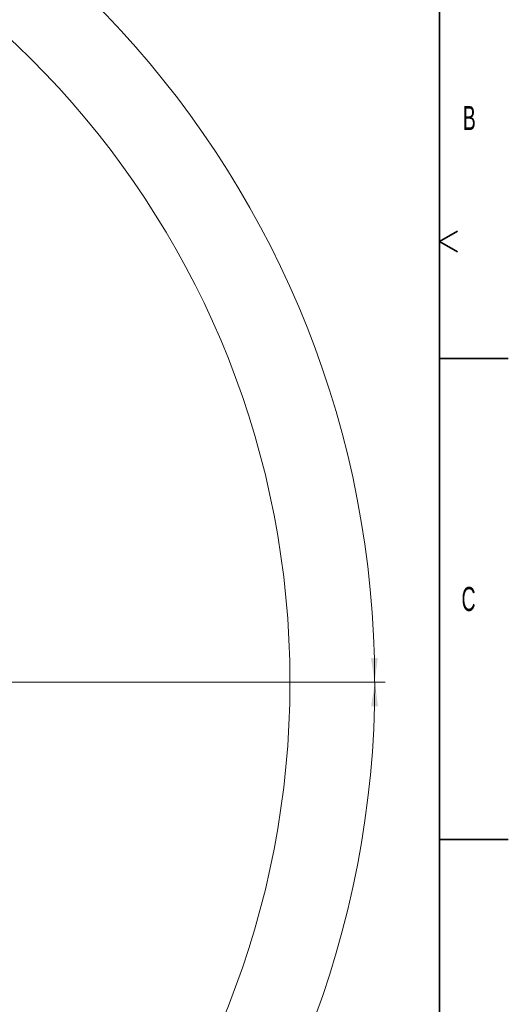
# Model space of a CAD drawing. Header units: millimetres. Extents: x 0 to 14900, y 0 to 10500.
# Tile 58 of 59: x 13123 to 14900, y 4650 to 8232. Entities that reach past the tile are written whole.
import ezdxf

# ---------------------------------------------------------------- set-up
doc = ezdxf.new("R2010")
doc.units = ezdxf.units.MM
doc.header["$LTSCALE"] = 25
doc.styles.add('SLDTEXTSTYLE0', font='TXT', dxfattribs={"width": 0.605})
doc.dimstyles.new('SLDDIMSTYLE1', dxfattribs={"dimtxt": 87.5, "dimasz": 87.5, "dimexe": 0, "dimexo": 0.0625, "dimgap": 21.875, "dimtad": 1, "dimdec": 4, "dimlfac": 25, "dimzin": 12, "dimdsep": 46, "dimtxsty": 'SLDTEXTSTYLE0', "dimsah": 1, "dimcen": 0.09, "dimadec": 1, "dimazin": 3, "dimtfac": 1, "dimtofl": 0, "dimtmove": 0, "dimatfit": 3, "dimfxl": 1, "dimfrac": 2, "dimtolj": 1, "dimtzin": 12, "dimarcsym": 0})

# ---------------------------------------------------------------- blocks, each defined once
blk = doc.blocks.new('_D_6')
at = {"color": 7, "linetype": 'Continuous', "lineweight": 0}
for p, q in [((7705.5, 6386.1), (7414.4, 6437.5)), ((12304.6, 5821.8), (14451.6, 5821.8))]:
    blk.add_line(p, q, dxfattribs=at)
at = {"color": 7, "linetype": 'Continuous', "lineweight": 18}
blk.add_arc((10906.1, 5821.8), 3508, 0, 170, dxfattribs=at)
for points in [[(7451.4, 6430.9), (7479.9, 6514.6), (7455.4, 6519.2)], [(14414.1, 5821.8), (14425.5, 5909.4), (14400.5, 5909.1)]]:
    blk.add_solid(points, dxfattribs=at)
at = {"color": 7, "linetype": 'Continuous', "lineweight": 18, "insert": (11097.8, 9439.6), "char_height": 87.5, "attachment_point": 1, "rotation": 355, "style": 'SLDTEXTSTYLE0'}
blk.add_mtext('170°', dxfattribs=at)
blk = doc.blocks.new('_D_7')
at = {"color": 7, "linetype": 'Continuous', "lineweight": 0}
for p, q in [((12304.6, 5821.8), (14452.3, 5821.8)), ((7705.5, 5257.4), (7413.7, 5206))]:
    blk.add_line(p, q, dxfattribs=at)
at = {"color": 7, "linetype": 'Continuous', "lineweight": 18}
blk.add_arc((10906.1, 5821.8), 3508.7, 190, 0, dxfattribs=at)
for points in [[(14414.8, 5821.8), (14401.2, 5734.4), (14426.2, 5734.1)], [(7450.7, 5212.5), (7454.6, 5124.2), (7479.2, 5128.8)]]:
    blk.add_solid(points, dxfattribs=at)
at = {"color": 7, "linetype": 'Continuous', "lineweight": 18, "insert": (11078.2, 2427.9), "char_height": 87.5, "attachment_point": 1, "rotation": 5, "style": 'SLDTEXTSTYLE0'}
blk.add_mtext('170°', dxfattribs=at)

msp = doc.modelspace()

# ---------------------------------------------------------------- linework, layer by layer
at = {"color": 7, "linetype": 'Continuous', "lineweight": 35}
for p, q in [((14650, 10250), (14650, 250)), ((14650, 7425), (14714.9519053, 7462.5)), ((14650, 7425), (14714.9519053, 7387.5)), ((14650, 7000), (14900, 7000)), ((14650, 5250), (14900, 5250))]:
    msp.add_line(p, q, dxfattribs=at)
at = {"color": 7, "linetype": 'Continuous', "lineweight": 18}
msp.add_arc((10906.0902605, 5821.7846161), 3200, 190, 170, dxfattribs=at)

# ---------------------------------------------------------------- texts
at = {"color": 7, "linetype": 'Continuous', "lineweight": 0, "char_height": 87.5, "attachment_point": 1, "style": 'SLDTEXTSTYLE0'}
for s, insert in [('B', (14734.583144, 7918.1448394)), ('C', (14729.9015938, 6168.2971068))]:
    msp.add_mtext(s, dxfattribs=dict(at, insert=insert))

# ---------------------------------------------------------------- dimensions: what is measured, and where the dimension line sits
at = {"color": 7, "linetype": 'Continuous', "lineweight": 18}
for base, line1, line2, picture, middle in [((11211.833438, 9316.4451269), ((12254.6391346, 5821.7846161), (9557.5413863, 5821.7846161)), ((9855.300388, 6007.0672216), (7754.7054508, 6377.4587846)), '_D_6', (11211.833438, 9316.4451269)), ((11211.8965342, 2326.4029129), ((9855.300388, 5636.5020105), (7754.7054508, 5266.1104475)), ((12254.6391346, 5821.7846161), (9557.5413863, 5821.7846161)), '_D_7', (11211.8965342, 2326.4029129))]:
    dim = msp.add_angular_dim_2l(base=base, line1=line1, line2=line2, dimstyle='SLDDIMSTYLE1', dxfattribs=at)
    dim.commit()
    dim.dimension.update_dxf_attribs({"geometry": picture, "text_midpoint": middle, "dimtype": 162})

doc.saveas('drawing.dxf')
